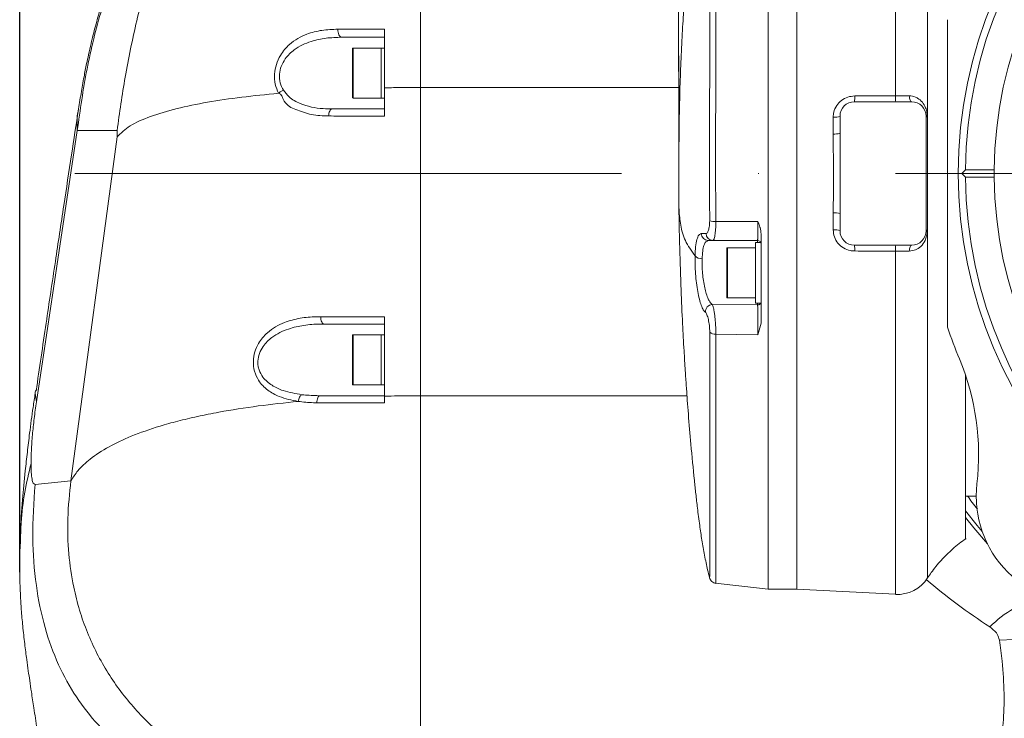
# Model space of a CAD drawing. Header units: millimetres. Extents: x 176 to 9387, y -11044 to -3322.
# Tile 52 of 255: x 1099 to 1237, y -4990 to -4892. Entities that reach past the tile are written whole.
import ezdxf

# ---------------------------------------------------------------- set-up
doc = ezdxf.new("R2010")
doc.units = ezdxf.units.MM
doc.header["$LTSCALE"] = 0.3175
doc.linetypes.add('ACAD_ISO10W100', pattern=[18, 12, -3, 0, -3])
for name, color, linetype, lineweight in [('1轮廓实线层', 7, 'Continuous', 18), ('7标注层', 4, 'Continuous', 13), ('中心线', 4, 'ACAD_ISO10W100', 20)]:
    doc.layers.add(name, color=color, linetype=linetype, lineweight=lineweight)
doc.styles.add('标准汉字', font='gbenor.shx', dxfattribs={"bigfont": 'gbcbig.shx'})
doc.dimstyles.new('M1：18.5', dxfattribs={"dimscale": 18.5, "dimtxt": 3.5, "dimasz": 2.5, "dimexe": 2, "dimexo": 0, "dimgap": 1.5, "dimtad": 1, "dimdec": 4, "dimdsep": 46, "dimtxsty": '标准汉字', "dimcen": 5, "dimdle": 5, "dimclrd": 1, "dimclre": 1, "dimclrt": 256, "dimadec": 4, "dimazin": 2, "dimtfac": 1, "dimtdec": 4, "dimtmove": 2, "dimatfit": 3, "dimfxl": 1, "dimfrac": 2, "dimtolj": 1, "dimarcsym": 0})

# ---------------------------------------------------------------- blocks, each defined once
blk = doc.blocks.new('*D28')
at = {"layer": '7标注层', "color": 1, "lineweight": -2, "ltscale": 20, "transparency": 16777216}
for p, q in [((1099.47, -4969.55), (1099.47, -4713.53)), ((1292.85, -4797.72), (1292.85, -4713.53)), ((1145.72, -4750.53), (1246.6, -4750.53))]:
    blk.add_line(p, q, dxfattribs=at)
at = {"layer": '7标注层', "color": 1, "transparency": 16777216}
for points in [[(1145.72, -4742.82), (1145.72, -4758.23), (1099.47, -4750.53)], [(1246.6, -4758.23), (1246.6, -4742.82), (1292.85, -4750.53)]]:
    blk.add_solid(points, dxfattribs=at)
at = {"layer": 'Defpoints', "color": 0, "transparency": 16777216}
for p in [(1292.85, -4750.53), (1292.85, -4797.72), (1099.47, -4969.55)]:
    blk.add_point(p, dxfattribs=at)
at = {"layer": '7标注层', "transparency": 16777216, "insert": (1196.16, -4690.96), "char_height": 64.75, "attachment_point": 5, "style": '标准汉字'}
blk.add_mtext('\\A1;193', dxfattribs=at)

msp = doc.modelspace()

# ---------------------------------------------------------------- linework, layer by layer
at = {"layer": '1轮廓实线层', "ltscale": 20}
for p, q in [((1155.35142, -4841.95323), (1155.35142, -4901.95329)), ((1155.35142, -4901.95329), (1155.35142, -4841.95323)), ((1221.59402, -4856.03399), (1221.59402, -4903.13716)), ((1203.85142, -4856.75938), (1203.85142, -4971.88516)), ((1207.85142, -4856.5448), (1207.85142, -4971.9121)), ((1191.36544, -4909.99753), (1191.34051, -4885.33695)), ((1228.85142, -4892.49987), (1228.85142, -4935.40675)), ((1150.35142, -4893.82238), (1150.35142, -4902.00264)), ((1145.85142, -4903.35328), (1145.85142, -4896.55323)), ((1149.85142, -4896.45333), (1145.95142, -4896.45333)), ((1145.95142, -4896.45333), (1145.95142, -4903.4533)), ((1150.35142, -4896.45333), (1149.85142, -4896.45333)), ((1149.85142, -4903.4533), (1149.85142, -4896.45333)), ((1149.85142, -4896.45333), (1149.85142, -4899.95332)), ((1150.35142, -4896.45333), (1150.35142, -4899.95332)), ((1149.85142, -4899.95332), (1149.85142, -4903.4533)), ((1150.35142, -4899.95332), (1150.35142, -4901.97236)), ((1150.35142, -4902.00264), (1150.35142, -4905.95062)), ((1155.35142, -4901.95329), (1155.35142, -4944.9584)), ((1155.35142, -4944.95327), (1155.35142, -4901.95329)), ((1191.3607, -4901.95329), (1155.35142, -4901.95329)), ((1145.95142, -4903.4533), (1149.85142, -4903.4533)), ((1149.85142, -4903.4533), (1150.35142, -4903.4533)), ((1215.85142, -4903.95326), (1223.85142, -4903.95326)), ((1212.90409, -4908.44734), (1212.90409, -4906.08795)), ((1213.85142, -4908.35304), (1213.85142, -4905.95324)), ((1213.85142, -4905.95324), (1213.85142, -4908.35304)), ((1225.85142, -4905.95324), (1225.85142, -4921.95327)), ((1101.79584, -4945.80335), (1107.49342, -4907.97789)), ((1107.49342, -4907.97789), (1113.04142, -4907.97789)), ((1113.04142, -4908.86254), (1113.04142, -4907.97789)), ((1213.85142, -4919.55573), (1213.85142, -4908.35304)), ((1113.04142, -4908.86254), (1106.59798, -4956.81293)), ((1191.36596, -4910.5118), (1191.36544, -4909.99753)), ((1191.36818, -4912.71026), (1191.39146, -4911.01808)), ((1191.36818, -4912.71026), (1191.36858, -4912.61144)), ((1231.35345, -4913.45329), (1230.85142, -4913.95326)), ((1235.3536, -4913.45329), (1231.35345, -4913.45329)), ((1230.85142, -4913.95326), (1231.35345, -4914.45334)), ((1235.35142, -4913.95326), (1230.85142, -4913.95326)), ((1235.3536, -4914.45334), (1231.35345, -4914.45334)), ((1202.40663, -4920.65043), (1196.53725, -4920.65461)), ((1212.9041, -4919.46132), (1212.9041, -4921.81856)), ((1213.85142, -4919.55573), (1213.85142, -4921.95327)), ((1213.85142, -4921.95327), (1213.85142, -4919.55573)), ((1194.51144, -4922.34547), (1195.17367, -4922.33927)), ((1195.48371, -4923.3113), (1195.31455, -4923.39582)), ((1196.14165, -4923.3113), (1195.48371, -4923.3113)), ((1202.35142, -4923.3113), (1195.48371, -4923.3113)), ((1196.21387, -4923.21856), (1196.14165, -4923.3113)), ((1202.35142, -4923.3113), (1196.14165, -4923.3113)), ((1202.39815, -4923.3206), (1202.29363, -4923.32203)), ((1202.36136, -4923.21272), (1202.35142, -4923.3113)), ((1202.35142, -4923.56129), (1202.35142, -4923.3113)), ((1202.85142, -4922.39649), (1202.85142, -4934.84194)), ((1198.05142, -4931.2113), (1198.05142, -4924.41125)), ((1202.05142, -4924.31123), (1198.15142, -4924.31123)), ((1198.15142, -4924.31123), (1198.15142, -4931.31132)), ((1202.78443, -4923.56129), (1202.05142, -4923.56129)), ((1202.05142, -4932.06127), (1202.05142, -4923.56129)), ((1202.81336, -4923.61994), (1202.85142, -4923.81127)), ((1202.85142, -4932.06127), (1202.85142, -4923.81127)), ((1223.85142, -4923.95325), (1215.85142, -4923.95325)), ((1221.59402, -4924.76947), (1221.59402, -4972.6548)), ((1198.15142, -4931.31132), (1202.05142, -4931.31132)), ((1196.05146, -4932.24223), (1202.35142, -4932.29742)), ((1202.05142, -4932.06127), (1202.80026, -4932.06127)), ((1202.35046, -4932.28311), (1202.46619, -4932.2756)), ((1202.35142, -4932.29742), (1202.35142, -4932.06127)), ((1150.35142, -4933.95049), (1150.35142, -4945.02468)), ((1202.40663, -4936.44864), (1202.85142, -4934.84194)), ((1145.85142, -4943.35325), (1145.85142, -4936.55331)), ((1149.85142, -4936.45329), (1145.95142, -4936.45329)), ((1145.95142, -4936.45329), (1145.95142, -4943.45326)), ((1150.35142, -4936.45329), (1149.85142, -4936.45329)), ((1149.85142, -4943.45326), (1149.85142, -4936.45329)), ((1149.85142, -4936.45329), (1149.85142, -4939.95328)), ((1202.40663, -4936.44864), (1196.54944, -4936.37855)), ((1149.85142, -4939.95328), (1149.85142, -4943.45326)), ((1231.35142, -4964.95325), (1231.35142, -4942.07723)), ((1145.95142, -4943.45326), (1149.85142, -4943.45326)), ((1149.85142, -4943.45326), (1150.35142, -4943.45326)), ((1101.79584, -4945.80335), (1101.62607, -4944.61591)), ((1150.35142, -4945.02468), (1150.35142, -4945.9656)), ((1155.35142, -5004.95334), (1155.35142, -4944.95327)), ((1155.35142, -4944.95327), (1192.51492, -4944.95327)), ((1155.35142, -4944.9584), (1155.35142, -5004.95334)), ((1106.59798, -4956.81293), (1101.59989, -4957.32314)), ((1231.35142, -4958.95333), (1232.85142, -4958.95333)), ((1099.57362, -4964.99832), (1099.52124, -4966.30568)), ((1195.67168, -4970.33222), (1195.67316, -4970.34128)), ((1203.85142, -4971.94679), (1207.85142, -4971.94679)), ((1207.85142, -4971.95322), (1221.59252, -4972.65346))]:
    msp.add_line(p, q, dxfattribs=at)
at = {"layer": '1轮廓实线层', "lineweight": 0, "ltscale": 20}
for points in [[(1143.84447, -4893.82918), (1143.84248, -4894.04065), (1143.86315, -4894.2482), (1143.90554, -4894.44251), (1143.96775, -4894.615), (1144.04703, -4894.75794), (1144.1398, -4894.86487), (1144.24192, -4894.93091), (1144.34882, -4894.95332)], [(1223.51809, -4903.12786), (1223.5334, -4903.29606), (1223.55836, -4903.4539), (1223.59222, -4903.59647), (1223.63394, -4903.71961), (1223.68226, -4903.81951), (1223.73572, -4903.89306), (1223.79268, -4903.93813), (1223.85142, -4903.95326)], [(1142.54445, -4905.93428), (1142.55606, -4905.74188), (1142.58662, -4905.55746), (1142.63502, -4905.38783), (1142.69942, -4905.23953), (1142.77743, -4905.11782), (1142.86609, -4905.02758), (1142.9621, -4904.97203), (1143.06187, -4904.95331)], [(1226.01809, -4906.03072), (1225.97989, -4906.02202), (1225.94636, -4906.01284), (1225.91768, -4906.00343), (1225.89399, -4905.99377), (1225.87544, -4905.98376), (1225.86212, -4905.97374), (1225.8541, -4905.96349), (1225.85142, -4905.95324)], [(1226.01809, -4921.87579), (1225.97989, -4921.88449), (1225.94636, -4921.89367), (1225.91768, -4921.90308), (1225.89399, -4921.91286), (1225.87544, -4921.92275), (1225.86212, -4921.93289), (1225.8541, -4921.94302), (1225.85142, -4921.95327)], [(1223.51809, -4924.77877), (1223.5334, -4924.61057), (1223.55836, -4924.45273), (1223.59222, -4924.31004), (1223.63393, -4924.1869), (1223.68226, -4924.08712), (1223.73571, -4924.01357), (1223.79268, -4923.9685), (1223.85142, -4923.95325)], [(1141.91914, -4934.95328), (1141.82508, -4934.93349), (1141.73474, -4934.87508), (1141.65168, -4934.78019), (1141.57918, -4934.65276), (1141.5201, -4934.49766), (1141.47678, -4934.321), (1141.45093, -4934.1299), (1141.44357, -4933.93178)], [(1141.35541, -4944.95327), (1141.26696, -4944.97211), (1141.18185, -4945.02802), (1141.10329, -4945.11874), (1141.03423, -4945.24104), (1140.9773, -4945.39018), (1140.93462, -4945.56053), (1140.90781, -4945.74566), (1140.89789, -4945.93866)], [(1233.69356, -4963.90862), (1232.97713, -4963.04757), (1231.35142, -4960.99515)], [(1234.41062, -4965.61248), (1232.53526, -4963.40997), (1231.35142, -4961.92987)], [(1196.44275, -4971.12365), (1200.14709, -4971.53516), (1203.85142, -4971.94679)], [(1236.07308, -4979.03735), (1238.10671, -4978.95713), (1240.10244, -4979.03724), (1242.02308, -4979.27613), (1243.83286, -4979.6694), (1245.49803, -4980.20966), (1246.98757, -4980.88677), (1248.27372, -4981.68833), (1249.33253, -4982.59921)]]:
    msp.add_lwpolyline(points, dxfattribs=at)
at = {"layer": '1轮廓实线层', "ltscale": 20}
msp.add_circle((1292.85142, -4913.95328), 62.5, dxfattribs=at)
at = {"layer": '1轮廓实线层', "lineweight": 0, "ltscale": 20}
for centre, radius, start, end in [((1292.85142, -4913.95328), 61.5, 180.4658245, 179.5341755), ((1292.85142, -4913.95328), 57.5, 180.4982304, 179.5017696), ((1145.95142, -4896.55328), 0.1, 90, 180), ((1145.95142, -4903.35328), 0.1, 180, 270), ((1215.85142, -4905.95328), 2, 90, 180), ((1212.31521, -4903.31679), 3.59304, 349.7966587, 2.8503804), ((1217.93854, -4903.31626), 3.65986, 349.9766088, 2.8050735), ((1223.85142, -4905.95328), 2, 0, 90), ((1213.12788, -4904.26332), 1.8383, 263.0077307, 293.1782767), ((1213.13019, -4905.91305), 2.54435, 264.9017689, 286.4669465), ((1292.85142, -4913.95328), 57.5, 179.5017696, 180), ((1292.85142, -4913.95328), 57.5, 180, 180.4982304), ((1196.47554, -4917.38799), 3.26719, 255.9501597, 271.0822363), ((1213.13081, -4921.98633), 2.53517, 73.486291, 95.1306265), ((1213.12789, -4923.64314), 1.83825, 66.8213975, 96.9924695), ((1215.85142, -4921.95328), 2, 180, 270), ((1223.85142, -4921.95328), 2, 270, 0), ((1195.49699, -4922.32564), 0.98575, 181.1526977, 269.2279101), ((1196.15726, -4922.32777), 0.98366, 180.6700869, 269.0905063), ((1202.35142, -4923.81127), 0.5, 0, 90), ((1198.15142, -4924.41127), 0.1, 90, 180), ((1212.31407, -4924.58989), 3.59418, 357.1512518, 10.2027226), ((1217.93634, -4924.59047), 3.66201, 357.1982847, 10.0210652), ((1194.50129, -4924.69249), 1.15346, 221.9465691, 276.1223051), ((1198.15142, -4931.21127), 0.1, 180, 270), ((1196.10495, -4933.26814), 1.02731, 92.9849124, 182.5738743), ((1292.85142, -4913.95328), 67.5, 198.5316652, 202.536829), ((1145.95142, -4936.55328), 0.1, 90, 180), ((1196.46441, -4935.22318), 1.1585, 227.9379549, 274.2090049), ((1198.179, -4953.2392), 35, 353.4378027, 22.536829), ((1145.95142, -4943.35328), 0.1, 180, 270), ((1247.85142, -4958.95328), 15, 173.4378027, 276.5621973), ((1221.85132, -4967.68074), 5.00016, 266.9294512, 327.6465283), ((1245.31817, -4987.64322), 14.85859, 102.679605, 135.4033527)]:
    msp.add_arc(centre, radius, start, end, dxfattribs=at)
at = {"layer": '1轮廓实线层', "ltscale": 20}
for points, knots in [([(1113.04142, -4907.97789), (1113.39003, -4905.49291), (1114.11248, -4900.34309), (1115.74703, -4892.52456), (1117.85291, -4884.48969), (1120.49294, -4876.48923), (1123.66581, -4868.7544), (1127.33246, -4861.72144), (1131.377, -4855.48343), (1134.58316, -4852.05205), (1136.14367, -4850.38192)], [0, 0, 0, 0, 7.50543074, 15.554156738, 23.931982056, 32.431819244, 40.860746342, 49.048770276, 56.279510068, 63.136186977, 63.136186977, 63.136186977, 63.136186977]), ([(1133.64683, -4851.74794), (1132.07211, -4853.28969), (1128.83216, -4856.4618), (1124.48318, -4862.066), (1120.38248, -4868.39724), (1116.67097, -4875.45238), (1113.44619, -4883.0286), (1110.79177, -4891.03889), (1108.70225, -4899.37693), (1107.89747, -4905.10301), (1107.49342, -4907.97789)], [0, 0, 0, 0, 6.622025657, 13.624658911, 21.324235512, 29.339969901, 37.608419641, 46.064581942, 54.647041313, 63.300831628, 63.300831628, 63.300831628, 63.300831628]), ([(1134.16578, -4851.91412), (1133.36042, -4852.58374), (1131.07646, -4854.48275), (1127.92283, -4857.97437), (1124.60178, -4862.12214), (1121.72315, -4866.32296), (1119.12412, -4870.6508), (1116.77706, -4875.12453), (1114.68742, -4879.68969), (1112.89067, -4884.21599), (1111.46988, -4888.36332), (1110.44442, -4891.814), (1109.82346, -4894.16852), (1109.39135, -4895.93771), (1109.08453, -4897.27091), (1108.75041, -4898.82843), (1108.40217, -4900.61534), (1107.99437, -4902.8876), (1107.74821, -4904.43926), (1107.61926, -4905.25205)], [0, 0, 0, 0, 3.130066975, 8.87672822, 14.072611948, 19.09833342, 24.161738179, 29.232094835, 34.277921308, 39.270926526, 43.923044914, 47.569269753, 50.171572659, 51.362989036, 52.963996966, 54.181883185, 56.007320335, 58.310280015, 60.843633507, 60.843633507, 60.843633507, 60.843633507]), ([(1196.60984, -4857.55045), (1196.61006, -4857.98607), (1196.61051, -4858.86132), (1196.6051, -4861.33571), (1196.59852, -4864.60975), (1196.5877, -4868.72536), (1196.57413, -4873.58537), (1196.56347, -4879.11897), (1196.55312, -4885.22495), (1196.53163, -4891.81424), (1196.56393, -4898.76879), (1196.50209, -4905.97275), (1196.49319, -4913.32619), (1196.52254, -4918.20781), (1196.53725, -4920.65461)], [0, 0, 0, 0, 5.23383292, 10.515986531, 15.758586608, 21.014945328, 26.291057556, 31.529203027, 36.808615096, 42.063555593, 47.310328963, 52.595603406, 57.837293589, 63.104730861, 63.104730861, 63.104730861, 63.104730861]), ([(1191.39146, -4911.01808), (1191.41253, -4908.47951), (1191.45571, -4903.27738), (1191.69955, -4897.45415), (1191.90768, -4893.57603), (1192.01345, -4891.79408), (1192.12239, -4890.10288), (1192.23331, -4888.50241), (1192.34489, -4886.99269), (1192.67231, -4882.80586), (1193.3098, -4876.09991), (1194.4035, -4867.04242), (1195.29848, -4861.2089), (1195.73232, -4858.3811)], [0, 0, 0, 0, 7.616837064, 15.608723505, 17.484352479, 19.269643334, 20.96457582, 22.569094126, 24.083048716, 25.506594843, 35.16915886, 44.290884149, 52.872680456, 52.872680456, 52.872680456, 52.872680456]), ([(1195.68238, -4920.55745), (1195.66791, -4918.1492), (1195.63895, -4913.33172), (1195.64718, -4906.07681), (1195.7073, -4898.96433), (1195.6717, -4892.10664), (1195.68997, -4885.61065), (1195.69681, -4879.59561), (1195.70412, -4874.14916), (1195.71483, -4869.36883), (1195.72341, -4865.32317), (1195.72831, -4862.10585), (1195.73278, -4859.67363), (1195.73247, -4858.81059), (1195.73232, -4858.3811)], [0, 0, 0, 0, 5.18007156, 10.362247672, 15.569002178, 20.742722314, 25.925185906, 31.127586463, 36.289335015, 41.487131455, 46.662846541, 51.824801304, 57.025274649, 62.17689196, 62.17689196, 62.17689196, 62.17689196]), ([(1226.03461, -4970.33007), (1226.03459, -4970.33774), (1226.03456, -4970.35794), (1226.03452, -4969.59897), (1226.03451, -4968.12002), (1226.03445, -4965.93476), (1226.03448, -4963.10841), (1226.03457, -4959.64456), (1226.03465, -4955.61215), (1226.03465, -4951.05813), (1226.03458, -4946.02362), (1226.03454, -4940.58925), (1226.03452, -4934.82158), (1226.03451, -4928.78448), (1226.03451, -4922.56413), (1226.03451, -4916.23462), (1226.03448, -4909.87528), (1226.03451, -4903.5679), (1226.03468, -4897.39004), (1226.03482, -4891.42759), (1226.03472, -4885.74874), (1226.03435, -4880.41775), (1226.03406, -4875.51809), (1226.03411, -4871.09672), (1226.03444, -4867.21368), (1226.03468, -4863.9356), (1226.03463, -4861.29501), (1226.03451, -4859.41786), (1226.03456, -4858.67175), (1226.03458, -4858.34534)], [0, 0, 0, 0, 2.594005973, 6.837253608, 11.079808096, 15.335913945, 19.578495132, 23.819847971, 28.074714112, 32.316090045, 36.558753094, 40.815025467, 45.057733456, 49.299358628, 53.554539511, 57.796164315, 62.038447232, 66.294258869, 70.536522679, 74.776094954, 79.029233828, 83.268822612, 87.515487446, 91.775734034, 96.022417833, 100.258956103, 104.509022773, 108.745634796, 112.040470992, 112.040470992, 112.040470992, 112.040470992]), ([(1191.33872, -4887.52313), (1191.34005, -4888.51527), (1191.34259, -4890.41791), (1191.34683, -4893.13376), (1191.35082, -4895.60514), (1191.35447, -4897.84636), (1191.35767, -4899.87166), (1191.36038, -4901.69328), (1191.36261, -4903.32459), (1191.36467, -4905.01742), (1191.36641, -4906.73067), (1191.36763, -4908.42514), (1191.36825, -4909.88997), (1191.36842, -4910.75064), (1191.3685, -4911.16626)], [0, 0, 0, 0, 2.753784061, 5.280963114, 7.597758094, 9.719182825, 11.658499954, 13.427671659, 15.038088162, 16.503594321, 18.564585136, 20.401432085, 22.0776902, 23.643156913, 23.643156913, 23.643156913, 23.643156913]), ([(1135.56679, -4902.76797), (1135.3875, -4902.36011), (1135.02919, -4901.545), (1134.93928, -4900.10496), (1135.20849, -4898.7027), (1135.8899, -4897.22196), (1137.2738, -4895.61976), (1139.2936, -4894.49977), (1141.59537, -4893.91227), (1143.0943, -4893.85689), (1143.84447, -4893.82918)], [0, 0, 0, 0, 1.302190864, 2.602460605, 3.832221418, 5.12489839, 7.136334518, 10.129252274, 12.507103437, 14.889495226, 14.889495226, 14.889495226, 14.889495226]), ([(1143.84447, -4893.82918), (1144.42375, -4893.82887), (1146.48451, -4893.8278), (1148.73415, -4893.82465), (1150.35142, -4893.82238)], [0, 0, 0, 0, 1.829091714, 6.506953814, 6.506953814, 6.506953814, 6.506953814]), ([(1144.34882, -4894.95332), (1143.62282, -4894.97523), (1142.17203, -4895.01902), (1139.93167, -4895.49941), (1137.95836, -4896.40989), (1136.58323, -4897.73254), (1135.90231, -4898.96344), (1135.62921, -4900.13179), (1135.7181, -4901.33864), (1136.06519, -4902.00096), (1136.24025, -4902.335)], [0, 0, 0, 0, 2.257100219, 4.510410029, 7.287600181, 9.097784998, 10.225720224, 11.273862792, 12.373169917, 13.491813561, 13.491813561, 13.491813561, 13.491813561]), ([(1150.35142, -4894.95332), (1149.31841, -4894.95332), (1147.23549, -4894.95332), (1145.31623, -4894.95332), (1144.34882, -4894.95332)], [0, 0, 0, 0, 2.976968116, 6.002604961, 6.002604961, 6.002604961, 6.002604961]), ([(1135.56697, -4902.76797), (1133.81641, -4902.94096), (1130.21886, -4903.29647), (1125.51976, -4904.0066), (1121.22283, -4904.88773), (1117.58644, -4905.97686), (1114.66404, -4907.26819), (1113.58162, -4908.33176), (1113.04142, -4908.86254)], [0, 0, 0, 0, 3.604891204, 7.408340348, 11.350341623, 15.48016872, 19.637253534, 23.77876293, 23.77876293, 23.77876293, 23.77876293]), ([(1142.54445, -4905.93428), (1141.73489, -4905.90981), (1140.1192, -4905.86098), (1138.06285, -4905.05499), (1136.37525, -4904.40642), (1135.93207, -4902.76796), (1135.56714, -4902.76797), (1135.56713, -4902.76797)], [0, 0, 0, 0, 2.513966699, 5.017235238, 7.144678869, 8.505190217, 8.505227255, 8.505227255, 8.505227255, 8.505227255]), ([(1135.56679, -4902.76797), (1135.612, -4902.72615), (1135.70242, -4902.64251), (1135.86936, -4902.52522), (1136.05045, -4902.41886), (1136.17698, -4902.36295), (1136.24025, -4902.335)], [0, 0, 0, 0, 0.2015531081, 0.4031078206, 0.6046782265, 0.8062951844, 0.8062951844, 0.8062951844, 0.8062951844]), ([(1136.24025, -4902.335), (1136.48685, -4902.65263), (1137.13036, -4903.48148), (1138.49891, -4904.23298), (1140.12307, -4904.72246), (1141.63617, -4904.92497), (1142.63206, -4904.94477), (1143.06187, -4904.95331)], [0, 0, 0, 0, 1.173245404, 3.061581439, 4.726564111, 6.394914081, 7.6616466, 7.6616466, 7.6616466, 7.6616466]), ([(1155.35142, -4901.95329), (1154.52458, -4901.95537), (1152.83416, -4901.95963), (1151.19091, -4901.9881), (1150.35142, -4902.00264)], [0, 0, 0, 0, 2.445857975, 5.000375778, 5.000375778, 5.000375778, 5.000375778]), ([(1212.90409, -4906.08795), (1212.92129, -4905.85103), (1212.96233, -4905.28561), (1213.34304, -4904.45228), (1214.02253, -4903.72416), (1214.91058, -4903.23233), (1215.57235, -4903.16955), (1215.9038, -4903.13811)], [0, 0, 0, 0, 0.724928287, 1.730121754, 2.727248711, 3.726625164, 4.729377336, 4.729377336, 4.729377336, 4.729377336]), ([(1215.9038, -4903.13811), (1216.56952, -4903.13799), (1218.46623, -4903.13764), (1220.363, -4903.13735), (1221.59402, -4903.13716)], [0, 0, 0, 0, 1.997210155, 5.690217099, 5.690217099, 5.690217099, 5.690217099]), ([(1221.59402, -4903.13716), (1222.14682, -4903.13652), (1222.8043, -4903.13575), (1223.42005, -4903.12894), (1223.51809, -4903.12786)], [0, 0, 0, 0, 1.617763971, 1.924119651, 1.924119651, 1.924119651, 1.924119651]), ([(1223.51809, -4903.12786), (1223.58985, -4903.12927), (1223.95823, -4903.13652), (1224.35544, -4903.26345), (1224.89559, -4903.56596), (1225.37187, -4903.98617), (1225.78044, -4904.69233), (1225.9878, -4905.40842), (1226.00856, -4905.83492), (1226.01809, -4906.03072)], [0, 0, 0, 0, 0.216387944, 1.110847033, 1.253988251, 2.174329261, 3.095209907, 3.744648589, 4.295853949, 4.295853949, 4.295853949, 4.295853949]), ([(1107.65341, -4905.02782), (1107.3316, -4907.14102), (1106.6496, -4911.61941), (1105.57443, -4918.68601), (1104.38997, -4926.51249), (1103.09577, -4935.13805), (1102.21778, -4941.14126), (1101.75735, -4944.2894)], [0, 0, 0, 0, 6.3418287, 13.43985289, 21.333532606, 30.069392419, 39.701929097, 39.701929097, 39.701929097, 39.701929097]), ([(1107.62127, -4905.26385), (1107.61811, -4905.27636), (1107.40431, -4906.12335), (1107.4492, -4907.05752), (1107.49342, -4907.97789)], [0, 0, 0, 0, 0.040518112, 2.743137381, 2.743137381, 2.743137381, 2.743137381]), ([(1143.06187, -4904.95331), (1144.21253, -4904.95331), (1146.53293, -4904.95331), (1149.07164, -4904.95331), (1150.35142, -4904.95331)], [0, 0, 0, 0, 3.614820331, 7.289558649, 7.289558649, 7.289558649, 7.289558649]), ([(1150.35142, -4905.95062), (1149.7116, -4905.9498), (1148.02958, -4905.94766), (1145.39727, -4905.94214), (1143.4988, -4905.93691), (1142.54445, -4905.93428)], [0, 0, 0, 0, 1.826022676, 4.800407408, 7.806990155, 7.806990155, 7.806990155, 7.806990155]), ([(1212.9041, -4919.46132), (1212.92315, -4917.73297), (1212.95637, -4914.71797), (1212.91896, -4911.03816), (1212.90784, -4909.10054), (1212.90409, -4908.44734)], [0, 0, 0, 0, 5.188082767, 9.050310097, 11.014505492, 11.014505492, 11.014505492, 11.014505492]), ([(1191.38059, -4911.06541), (1191.38096, -4911.06112), (1191.38225, -4911.0463), (1191.37717, -4911.62339), (1191.36872, -4912.55887), (1191.36006, -4913.71477), (1191.35612, -4914.98251), (1191.35832, -4916.20177), (1191.36411, -4916.91066), (1191.36672, -4917.22972)], [0, 0, 0, 0, 0.571655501, 1.973449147, 2.826804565, 3.784434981, 4.921008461, 5.625845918, 6.202737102, 6.202737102, 6.202737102, 6.202737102]), ([(1191.36837, -4909.85019), (1191.3688, -4910.05515), (1191.36963, -4910.4498), (1191.37154, -4910.83344), (1191.37246, -4911.01785)], [0, 0, 0, 0, 0.60640762, 1.167663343, 1.167663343, 1.167663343, 1.167663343]), ([(1191.39073, -4917.61489), (1191.38813, -4917.4207), (1191.38037, -4916.84053), (1191.35363, -4915.20549), (1191.36203, -4913.7649), (1191.36818, -4912.71026)], [0, 0, 0, 0, 0.582609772, 1.740613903, 4.904958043, 4.904958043, 4.904958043, 4.904958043]), ([(1191.36835, -4917.61489), (1191.40611, -4919.88528), (1191.47622, -4924.10035), (1191.6706, -4929.86512), (1191.87992, -4934.60845), (1192.08167, -4938.35571), (1192.25788, -4941.23227), (1192.41305, -4943.55253), (1192.55701, -4945.56253), (1192.76421, -4948.28346), (1193.08201, -4952.08126), (1193.43267, -4955.74428), (1193.74962, -4958.69732), (1193.98261, -4960.71945), (1194.26304, -4962.92294), (1194.59327, -4965.14383), (1194.96088, -4967.24364), (1195.34866, -4969.09967), (1195.57847, -4969.98663), (1195.67051, -4970.34187)], [0, 0, 0, 0, 6.593119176, 12.240349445, 16.919343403, 20.630288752, 23.389104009, 25.44943748, 27.388044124, 29.23622078, 33.327728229, 38.426175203, 40.368964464, 42.44902159, 44.891854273, 46.954139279, 49.152294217, 51.447167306, 52.98038084, 52.98038084, 52.98038084, 52.98038084]), ([(1193.64338, -4925.46351), (1193.13522, -4924.7504), (1192.12, -4923.32572), (1191.60549, -4921.17019), (1191.388, -4919.26742), (1191.38995, -4918.08512), (1191.39073, -4917.61489)], [0, 0, 0, 0, 2.314304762, 4.62359473, 6.903348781, 8.408814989, 8.408814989, 8.408814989, 8.408814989]), ([(1195.17367, -4922.33927), (1195.23647, -4922.31443), (1195.36206, -4922.26476), (1195.52424, -4921.87804), (1195.64798, -4921.29922), (1195.67093, -4920.80447), (1195.68238, -4920.55745)], [0, 0, 0, 0, 0.489913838, 0.979734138, 1.468766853, 1.956406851, 1.956406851, 1.956406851, 1.956406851]), ([(1196.53725, -4920.65461), (1196.52917, -4921.02467), (1196.51312, -4921.76038), (1196.41702, -4922.61705), (1196.3124, -4923.12939), (1196.23843, -4923.19633), (1196.21387, -4923.21856)], [0, 0, 0, 0, 0.760783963, 1.512505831, 2.254905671, 2.623877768, 2.623877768, 2.623877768, 2.623877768]), ([(1202.40663, -4920.65043), (1202.40515, -4921.01017), (1202.40219, -4921.72993), (1202.38905, -4922.58939), (1202.37469, -4923.11884), (1202.36468, -4923.18931), (1202.36136, -4923.21272)], [0, 0, 0, 0, 0.732233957, 1.465029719, 2.198559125, 2.56353051, 2.56353051, 2.56353051, 2.56353051]), ([(1202.85142, -4922.39649), (1202.82067, -4922.09676), (1202.78809, -4921.77907), (1202.66186, -4921.34453), (1202.56559, -4921.05707), (1202.46175, -4920.79145), (1202.40663, -4920.65043)], [0, 0, 0, 0, 0.903866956, 0.958038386, 1.359058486, 1.812919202, 1.812919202, 1.812919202, 1.812919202]), ([(1215.90381, -4924.76852), (1215.68899, -4924.75499), (1215.14043, -4924.72043), (1214.2996, -4924.37557), (1213.53046, -4923.71055), (1213.00517, -4922.82141), (1212.93775, -4922.15242), (1212.9041, -4921.81856)], [0, 0, 0, 0, 0.65253027, 1.666267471, 2.688878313, 3.711931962, 4.731115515, 4.731115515, 4.731115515, 4.731115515]), ([(1226.01809, -4921.87579), (1226.01694, -4921.94248), (1226.01241, -4922.20416), (1225.9393, -4922.69964), (1225.68417, -4923.43792), (1225.18589, -4924.13263), (1224.42034, -4924.67524), (1223.81699, -4924.74447), (1223.51809, -4924.77877)], [0, 0, 0, 0, 0.190492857, 0.747347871, 1.400545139, 2.475943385, 3.402356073, 4.311836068, 4.311836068, 4.311836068, 4.311836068]), ([(1193.64338, -4925.46351), (1193.66297, -4925.01795), (1193.70239, -4924.12159), (1193.88195, -4923.1312), (1194.15799, -4922.47077), (1194.39378, -4922.38718), (1194.51144, -4922.34547)], [0, 0, 0, 0, 0.853708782, 1.717485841, 2.580719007, 3.440548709, 3.440548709, 3.440548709, 3.440548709]), ([(1195.31455, -4923.39582), (1195.25776, -4923.41553), (1195.0863, -4923.47502), (1194.86301, -4923.93915), (1194.68115, -4924.7325), (1194.64327, -4925.47018), (1194.62431, -4925.83937)], [0, 0, 0, 0, 0.379231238, 1.145043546, 1.911225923, 2.678901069, 2.678901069, 2.678901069, 2.678901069]), ([(1221.59398, -4924.76947), (1220.92823, -4924.76935), (1219.03147, -4924.769), (1217.13478, -4924.76871), (1215.90381, -4924.76852)], [0, 0, 0, 0, 1.99720663, 5.690164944, 5.690164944, 5.690164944, 5.690164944]), ([(1223.51809, -4924.77877), (1222.9819, -4924.77407), (1222.34644, -4924.7685), (1221.69565, -4924.76934), (1221.59398, -4924.76947)], [0, 0, 0, 0, 1.623551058, 1.924158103, 1.924158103, 1.924158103, 1.924158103]), ([(1195.07868, -4933.31427), (1194.97974, -4933.21348), (1194.78266, -4933.0127), (1194.49499, -4932.36863), (1194.23183, -4931.50887), (1194.00481, -4930.44748), (1193.82411, -4929.24391), (1193.69907, -4927.96235), (1193.6298, -4926.66171), (1193.63886, -4925.86258), (1193.64338, -4925.46351)], [0, 0, 0, 0, 1.021019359, 2.033725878, 3.050566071, 4.066476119, 5.078155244, 6.091735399, 7.106085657, 8.117974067, 8.117974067, 8.117974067, 8.117974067]), ([(1194.62431, -4925.83937), (1194.62002, -4926.16444), (1194.61137, -4926.82048), (1194.68046, -4927.87912), (1194.806, -4928.93), (1194.98241, -4929.89549), (1195.20953, -4930.76676), (1195.45459, -4931.42888), (1195.74254, -4931.97349), (1195.93733, -4932.14294), (1196.05146, -4932.24223)], [0, 0, 0, 0, 0.831219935, 1.677567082, 2.49728898, 3.353645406, 4.148487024, 5.03332547, 5.729184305, 6.713808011, 6.713808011, 6.713808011, 6.713808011]), ([(1196.05146, -4932.24223), (1196.07887, -4932.2949), (1196.13352, -4932.39992), (1196.21903, -4932.72888), (1196.30206, -4933.16779), (1196.37925, -4933.71369), (1196.44652, -4934.34112), (1196.49964, -4935.02036), (1196.537, -4935.72049), (1196.5453, -4936.15923), (1196.54944, -4936.37855)], [0, 0, 0, 0, 0.517762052, 1.0323792, 1.550696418, 2.07162187, 2.5951097, 3.123744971, 3.655659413, 4.187327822, 4.187327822, 4.187327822, 4.187327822]), ([(1202.85142, -4931.799), (1202.84474, -4931.8617), (1202.83446, -4931.95815), (1202.77214, -4932.0742), (1202.70753, -4932.15399), (1202.62752, -4932.21844), (1202.51107, -4932.28058), (1202.41432, -4932.29079), (1202.35142, -4932.29742)], [0, 0, 0, 0, 0.1890862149, 0.2908895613, 0.3947896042, 0.4988201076, 0.6006171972, 0.7897061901, 0.7897061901, 0.7897061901, 0.7897061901]), ([(1202.35142, -4932.29742), (1202.35601, -4932.33198), (1202.36518, -4932.40119), (1202.37819, -4932.70804), (1202.38973, -4933.14627), (1202.39913, -4933.70663), (1202.40589, -4934.35566), (1202.40952, -4935.0565), (1202.41012, -4935.77509), (1202.40779, -4936.22389), (1202.40663, -4936.44864)], [0, 0, 0, 0, 0.519275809, 1.039898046, 1.559448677, 2.077408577, 2.597022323, 3.116259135, 3.633675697, 4.152693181, 4.152693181, 4.152693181, 4.152693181]), ([(1138.30135, -4945.7546), (1137.39208, -4945.57377), (1135.88117, -4945.27328), (1134.01447, -4944.24422), (1132.82207, -4943.03951), (1132.14907, -4941.58716), (1131.97686, -4940.17422), (1132.21414, -4938.80771), (1132.84834, -4937.39684), (1134.18525, -4935.84183), (1136.19359, -4934.7082), (1138.53651, -4934.09256), (1140.26301, -4933.93878), (1141.24503, -4933.93296), (1141.44357, -4933.93178)], [0, 0, 0, 0, 2.909309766, 4.83431001, 6.765123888, 8.073370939, 9.382279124, 10.545023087, 11.744189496, 13.641712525, 16.537914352, 18.934797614, 21.336694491, 21.945347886, 21.945347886, 21.945347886, 21.945347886]), ([(1141.44357, -4933.93178), (1142.03446, -4933.93343), (1143.74066, -4933.9382), (1146.68174, -4933.94517), (1149.12364, -4933.94871), (1150.35142, -4933.95049)], [0, 0, 0, 0, 1.857276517, 5.362866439, 8.907875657, 8.907875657, 8.907875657, 8.907875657]), ([(1195.6883, -4936.08327), (1195.68569, -4935.93651), (1195.68046, -4935.64268), (1195.63977, -4935.17343), (1195.57782, -4934.71857), (1195.49629, -4934.29875), (1195.40061, -4933.93355), (1195.29576, -4933.64034), (1195.18617, -4933.42001), (1195.1146, -4933.34961), (1195.07868, -4933.31427)], [0, 0, 0, 0, 0.360026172, 0.720834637, 1.081244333, 1.440546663, 1.800869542, 2.161649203, 2.521533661, 2.88416666, 2.88416666, 2.88416666, 2.88416666]), ([(1141.91914, -4934.95328), (1141.72491, -4934.95477), (1140.77059, -4934.96209), (1139.08451, -4935.09146), (1136.79417, -4935.60763), (1134.82278, -4936.54488), (1133.4896, -4937.8445), (1132.85249, -4939.02797), (1132.62772, -4940.09598), (1132.70775, -4940.87199), (1132.92969, -4941.63827), (1133.45146, -4942.58901), (1134.6265, -4943.57837), (1136.45912, -4944.42519), (1137.92231, -4944.6665), (1138.81037, -4944.81296)], [0, 0, 0, 0, 0.58817341, 2.889970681, 5.18756739, 7.902187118, 9.625884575, 10.680978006, 11.68004336, 12.573950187, 12.802705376, 13.945802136, 15.694642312, 17.492221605, 20.267850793, 20.267850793, 20.267850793, 20.267850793]), ([(1150.35142, -4934.95328), (1148.90569, -4934.95328), (1145.98827, -4934.95328), (1143.28353, -4934.95328), (1141.91914, -4934.95328)], [0, 0, 0, 0, 4.178645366, 8.432283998, 8.432283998, 8.432283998, 8.432283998]), ([(1195.67316, -4970.34128), (1195.67369, -4970.34738), (1195.67721, -4970.38804), (1195.68134, -4969.73538), (1195.687, -4968.18026), (1195.69115, -4965.7211), (1195.69293, -4962.46496), (1195.69182, -4958.43844), (1195.69117, -4953.72762), (1195.69207, -4948.38673), (1195.69125, -4942.51809), (1195.68929, -4938.23472), (1195.6883, -4936.08327)], [0, 0, 0, 0, 0.663192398, 4.417185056, 8.142045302, 11.893470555, 15.631917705, 19.358888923, 23.115957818, 26.844051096, 30.580781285, 34.351749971, 34.351749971, 34.351749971, 34.351749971]), ([(1196.54944, -4936.37855), (1196.55112, -4938.56029), (1196.55447, -4942.90445), (1196.55636, -4948.8562), (1196.55608, -4954.27236), (1196.55691, -4959.04818), (1196.55762, -4963.12862), (1196.55494, -4966.4258), (1196.54933, -4968.91396), (1196.5415, -4970.4755), (1196.53485, -4971.18338), (1196.52941, -4971.06462), (1196.52814, -4971.03698)], [0, 0, 0, 0, 3.784030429, 7.534526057, 11.276493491, 15.04696723, 18.787706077, 22.540218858, 26.305118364, 30.042679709, 33.809038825, 34.951444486, 34.951444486, 34.951444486, 34.951444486]), ([(1101.62607, -4944.61591), (1101.62552, -4944.61221), (1101.59464, -4944.40422), (1101.73281, -4944.23828), (1101.86851, -4944.0753)], [0, 0, 0, 0, 0.0114208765, 0.6420246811, 0.6420246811, 0.6420246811, 0.6420246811]), ([(1101.63017, -4944.61651), (1101.52823, -4945.27245), (1101.23967, -4947.12929), (1100.88448, -4949.86449), (1100.52865, -4952.83408), (1100.18483, -4955.9627), (1099.84208, -4959.73465), (1099.57689, -4963.14825), (1099.5489, -4965.26136), (1099.54189, -4965.79022)], [0, 0, 0, 0, 1.962603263, 5.555705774, 8.172785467, 10.754947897, 14.836125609, 19.676968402, 21.292978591, 21.292978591, 21.292978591, 21.292978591]), ([(1138.81037, -4944.81296), (1138.75202, -4944.8458), (1138.63532, -4944.91148), (1138.48065, -4945.13562), (1138.35844, -4945.42371), (1138.32038, -4945.6443), (1138.30135, -4945.7546)], [0, 0, 0, 0, 0.280434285, 0.560900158, 0.841381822, 1.121911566, 1.121911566, 1.121911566, 1.121911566]), ([(1138.81037, -4944.81296), (1139.49803, -4944.87435), (1140.33914, -4944.94942), (1141.19861, -4944.95268), (1141.35541, -4944.95327)], [0, 0, 0, 0, 2.085689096, 2.551129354, 2.551129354, 2.551129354, 2.551129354]), ([(1141.35541, -4944.95327), (1142.08228, -4944.95327), (1143.18119, -4944.95327), (1144.40421, -4944.95327), (1144.9085, -4944.95327), (1146.74681, -4944.95327), (1148.56165, -4944.95327), (1150.35142, -4944.95327)], [0, 0, 0, 0, 2.274245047, 3.438293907, 3.729283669, 3.802021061, 8.996009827, 8.996009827, 8.996009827, 8.996009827]), ([(1150.35142, -4945.0248), (1150.96682, -4945.01008), (1152.19078, -4944.9808), (1153.86496, -4944.96136), (1154.91852, -4944.95926), (1155.35142, -4944.9584)], [0, 0, 0, 0, 1.866854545, 3.712977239, 5.000637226, 5.000637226, 5.000637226, 5.000637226]), ([(1101.04143, -4954.39513), (1101.0512, -4953.80468), (1101.07083, -4952.61954), (1101.22831, -4950.45088), (1101.46533, -4948.13513), (1101.68563, -4946.58092), (1101.79584, -4945.80335)], [0, 0, 0, 0, 2.149040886, 4.313511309, 6.472034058, 8.633130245, 8.633130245, 8.633130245, 8.633130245]), ([(1106.59798, -4956.81293), (1106.90466, -4956.34373), (1107.58746, -4955.29908), (1109.29805, -4953.69967), (1111.7495, -4952.08201), (1115.01109, -4950.54034), (1117.95453, -4949.50729), (1120.241, -4948.84202), (1121.51459, -4948.50028), (1122.85333, -4948.16912), (1124.25645, -4947.84968), (1125.72239, -4947.54288), (1128.4482, -4947.02108), (1132.50141, -4946.36932), (1136.41308, -4945.95482), (1138.30033, -4945.75484)], [0, 0, 0, 0, 2.967708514, 6.607384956, 10.852014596, 14.834392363, 19.147005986, 20.324596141, 21.519560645, 22.7305089, 23.955864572, 25.193899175, 26.44273443, 30.634486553, 34.542228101, 34.542228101, 34.542228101, 34.542228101]), ([(1140.89789, -4945.93866), (1140.73776, -4945.93724), (1139.85683, -4945.92947), (1139.00132, -4945.83355), (1138.30132, -4945.75507)], [0, 0, 0, 0, 0.473748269, 2.606357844, 2.606357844, 2.606357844, 2.606357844]), ([(1150.35142, -4945.9656), (1148.4342, -4945.96193), (1146.49126, -4945.95822), (1144.53071, -4945.95189), (1144.01448, -4945.95022), (1142.76404, -4945.94609), (1141.64059, -4945.94161), (1140.89789, -4945.93866)], [0, 0, 0, 0, 5.561333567, 5.635945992, 5.934322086, 7.127024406, 9.453576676, 9.453576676, 9.453576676, 9.453576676]), ([(1101.04143, -4954.39513), (1100.73302, -4955.73288), (1100.10073, -4958.47555), (1099.65937, -4962.00902), (1099.59615, -4964.21296), (1099.57362, -4964.99832)], [0, 0, 0, 0, 4.080742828, 8.366338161, 10.73890689, 10.73890689, 10.73890689, 10.73890689]), ([(1101.59989, -4957.32314), (1101.5166, -4957.29387), (1101.35016, -4957.23538), (1101.17639, -4956.64019), (1101.06247, -4955.72317), (1101.04842, -4954.83674), (1101.04143, -4954.39513)], [0, 0, 0, 0, 0.788780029, 1.576266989, 2.359462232, 3.137018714, 3.137018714, 3.137018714, 3.137018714]), ([(1150.85143, -5004.88622), (1148.38601, -5004.77092), (1143.40849, -5004.53813), (1136.29951, -5003.57272), (1129.59732, -5002.05855), (1123.45044, -4999.9437), (1118.17549, -4997.28389), (1113.81249, -4994.21443), (1110.28272, -4990.89763), (1107.22322, -4986.97617), (1104.7118, -4982.40928), (1102.8185, -4977.16171), (1101.6201, -4971.20108), (1101.1283, -4964.48062), (1101.43651, -4959.80284), (1101.59989, -4957.32314)], [0, 0, 0, 0, 7.353833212, 14.846931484, 21.400001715, 27.863509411, 34.217523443, 38.945027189, 43.702262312, 48.584071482, 53.716833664, 59.249429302, 65.341769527, 72.153694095, 79.838323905, 79.838323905, 79.838323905, 79.838323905]), ([(1127.42733, -4997.94764), (1126.12775, -4997.19131), (1123.53218, -4995.68075), (1119.488, -4992.63011), (1115.41297, -4988.73011), (1111.63719, -4983.72451), (1108.70611, -4978.0023), (1106.99922, -4972.32759), (1106.23007, -4966.94928), (1106.06546, -4961.96529), (1106.41668, -4958.5671), (1106.59798, -4956.81293)], [0, 0, 0, 0, 4.537687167, 9.062810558, 15.280283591, 21.530369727, 27.906954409, 34.55321641, 39.227802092, 44.167269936, 49.437672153, 49.437672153, 49.437672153, 49.437672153]), ([(1233.02325, -4960.75935), (1232.76496, -4960.45753), (1232.25304, -4959.85932), (1231.85196, -4959.25349), (1231.65325, -4958.95333)], [0, 0, 0, 0, 1.14591311, 2.271139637, 2.271139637, 2.271139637, 2.271139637]), ([(1099.54059, -4964.99712), (1099.52316, -4965.40093), (1099.46864, -4966.66392), (1099.4567, -4968.54612), (1099.48887, -4970.83473), (1099.56149, -4972.79023), (1099.689, -4974.88984), (1099.88691, -4977.16626), (1100.14372, -4979.47775), (1100.41437, -4981.57189), (1100.65455, -4983.28796), (1100.8708, -4984.7707), (1101.12627, -4986.47654), (1101.46757, -4988.72006), (1101.90533, -4991.61689), (1102.40066, -4995.14043), (1102.85267, -4998.72179), (1103.02816, -5001.08505), (1103.10421, -5002.10924)], [0, 0, 0, 0, 0.895377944, 2.800473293, 4.289015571, 6.190682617, 8.226401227, 10.586636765, 13.176354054, 15.498890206, 17.176477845, 18.619660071, 20.297851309, 22.671193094, 25.740494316, 29.502542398, 33.944473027, 37.341897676, 37.341897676, 37.341897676, 37.341897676]), ([(1226.09532, -4970.37024), (1226.25032, -4970.1243), (1226.79721, -4969.2565), (1227.94745, -4967.88377), (1229.56752, -4966.31013), (1230.74863, -4965.30991), (1231.41523, -4964.90588), (1231.42302, -4964.90116)], [0, 0, 0, 0, 0.873939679, 3.083632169, 5.358230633, 7.674844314, 7.702250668, 7.702250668, 7.702250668, 7.702250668]), ([(1195.67182, -4970.39504), (1195.70495, -4970.48749), (1195.7727, -4970.6765), (1195.97677, -4970.90741), (1196.23532, -4971.0751), (1196.43213, -4971.1141), (1196.52845, -4971.13318)], [0, 0, 0, 0, 0.296807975, 0.606789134, 0.916926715, 1.214150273, 1.214150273, 1.214150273, 1.214150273]), ([(1234.73785, -4977.21083), (1233.20565, -4976.17962), (1230.1619, -4974.1311), (1227.30052, -4971.77979), (1225.87955, -4970.61212)], [0, 0, 0, 0, 5.566814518, 11.058527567, 11.058527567, 11.058527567, 11.058527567]), ([(1236.07308, -4979.03735), (1235.99799, -4978.75952), (1235.90492, -4978.41513), (1235.4725, -4977.7777), (1235.07468, -4977.47073), (1234.73785, -4977.21083)], [0, 0, 0, 0, 0.914211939, 1.133250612, 2.342734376, 2.342734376, 2.342734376, 2.342734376]), ([(1232.18696, -5003.4122), (1232.45603, -5003.02897), (1233.07475, -5002.14773), (1234.15885, -5000.1839), (1235.25503, -4997.53468), (1236.14824, -4994.35401), (1236.6682, -4990.66886), (1236.79064, -4986.54666), (1236.55647, -4982.61842), (1236.20601, -4980.02216), (1236.07308, -4979.03735)], [0, 0, 0, 0, 2.672603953, 6.145741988, 9.627198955, 13.097937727, 16.488859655, 19.891602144, 23.281647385, 25.353381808, 25.353381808, 25.353381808, 25.353381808])]:
    msp.add_open_spline(points, degree=3, knots=knots, dxfattribs=at)
at = {"layer": '中心线', "ltscale": 20}
msp.add_line((1107.17389, -4913.95328), (1473.61639, -4913.95328), dxfattribs=at)

# ---------------------------------------------------------------- dimensions: what is measured, and where the dimension line sits
at = {"layer": '7标注层', "ltscale": 20}
dim = msp.add_linear_dim(base=(1292.85142, -4750.52564), p1=(1099.47228, -4969.54634), p2=(1292.85142, -4797.72094), dimstyle='M1：18.5', override={"dimdec": 0, "dimsah": 1, "dimtzin": 8}, dxfattribs=at)
dim.commit()
dim.dimension.update_dxf_attribs({"geometry": '*D28', "text_midpoint": (1196.16185, -4690.95834), "dimtype": 160})

doc.saveas('drawing.dxf')
